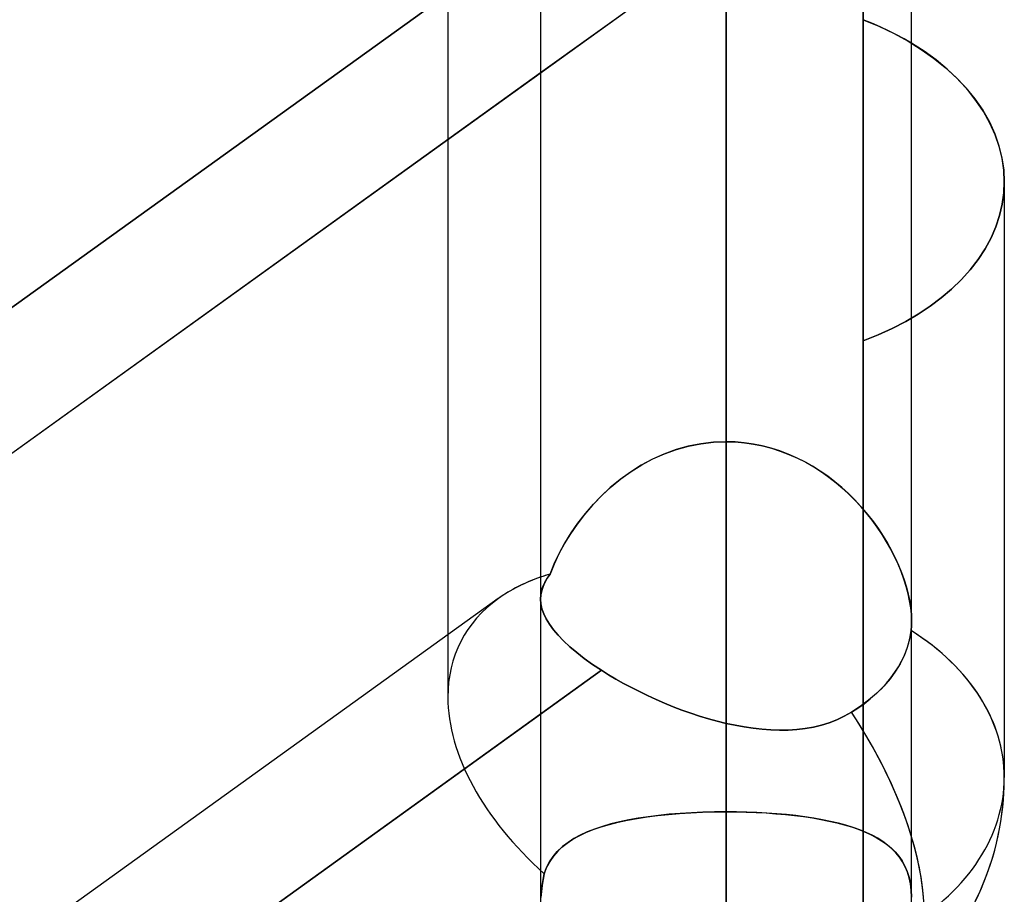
# Model space of a CAD drawing. Header units: millimetres. Extents: x -92 to 86, y -242 to 242.
# Tile 33 of 89: x -19.67 to -14.91, y -51.76 to -47.54. Entities that reach past the tile are written whole.
import ezdxf

# ---------------------------------------------------------------- set-up
doc = ezdxf.new("R2010")
doc.units = ezdxf.units.MM
doc.layers.add('MAIN-1', color=7, linetype='Continuous')

msp = doc.modelspace()

# ---------------------------------------------------------------- linework, layer by layer
at = {"layer": 'MAIN-1'}
for p, q in [((-16.2575, 0), (-16.2575, -136.2218)), ((-17.1525, 0), (-17.1525, -135.3818)), ((-17.1525, 0), (-17.1525, -135.3818)), ((-16.2575, -136.2218), (-16.2575, 0)), ((-16.2575, -135.039), (-16.2575, 0)), ((-15.3625, -135.3818), (-15.3625, 0)), ((-15.3625, -135.3818), (-15.3625, 0)), ((-17.6, -42.6163), (-17.6, -50.8099)), ((-15.5962, -43.3746), (-15.5962, -56.385)), ((-16.2575, -49.5785), (-16.2575, -44.5111)), ((-16.2575, -44.5111), (-16.2575, -49.5785)), ((-16.2575, -45.0117), (-16.2575, -58.533)), ((-17.6, -45.1141), (-17.6, -48.1218)), ((-15.5962, -45.1069), (-15.5962, -47.5429)), ((-15.5962, -58.8249), (-15.5962, -45.1069)), ((-17.1525, -45.4267), (-17.1525, -59.428)), ((-17.1525, -45.4267), (-17.1525, -59.428)), ((-16.2575, -45.7813), (-16.2575, -49.5785)), ((-16.2575, -49.5785), (-16.2575, -45.7813)), ((-16.2575, -45.7813), (-16.2575, -49.5785)), ((-15.5962, -45.9632), (-15.5962, -49.0916)), ((-15.5962, -49.0916), (-15.5962, -45.9632)), ((-15.5962, -45.9632), (-15.5962, -60.0311)), ((-15.3625, -50.4434), (-15.3625, -46.1629)), ((-15.3625, -50.4434), (-15.3625, -46.1629)), ((-17.1525, -46.2782), (-17.1525, -50.3376)), ((-17.1525, -46.2782), (-17.1525, -50.3376)), ((-16.2575, -60.323), (-16.2575, -46.2826)), ((-16.2575, -46.2826), (-16.2575, -51.3635)), ((-16.2575, -51.3635), (-16.2575, -46.2826)), ((-15.4737, -46.5926), (-41.5583, -65.3516)), ((-15.4737, -46.5926), (-17.1525, -47.7999)), ((-16.8584, -46.8841), (-24.4069, -52.3127)), ((-24.4069, -52.3127), (-16.8584, -46.8841)), ((-16.2575, -46.9486), (-16.2575, -50.937)), ((-16.2575, -50.937), (-16.2575, -46.9486)), ((-15.5545, -47.5597), (-15.5962, -47.5428)), ((-15.5962, -47.5428), (-15.5198, -47.5746)), ((-15.5962, -47.5429), (-15.5962, -58.8249)), ((-15.5137, -47.5774), (-15.5545, -47.5597)), ((-15.5198, -47.5746), (-15.4472, -47.6092)), ((-15.474, -47.5959), (-15.5137, -47.5774)), ((-15.4355, -47.6152), (-15.474, -47.5959)), ((-15.4472, -47.6092), (-15.3788, -47.6464)), ((-15.3983, -47.6353), (-15.4355, -47.6152)), ((-15.3626, -47.656), (-15.3983, -47.6353)), ((-15.3788, -47.6464), (-15.3154, -47.6858)), ((-15.3015, -47.6951), (-15.3626, -47.656)), ((-15.3154, -47.6858), (-15.2562, -47.7277)), ((-15.2442, -47.7369), (-15.3015, -47.6951)), ((-15.2562, -47.7277), (-15.2003, -47.7729)), ((-15.19, -47.7819), (-15.2442, -47.7369)), ((-15.2003, -47.7729), (-15.148, -47.821)), ((-15.1395, -47.8295), (-15.19, -47.7819)), ((-17.1525, -47.7999), (-24.1625, -52.8412)), ((-15.148, -47.821), (-15.1001, -47.8717)), ((-15.0932, -47.8797), (-15.1395, -47.8295)), ((-15.1001, -47.8717), (-15.057, -47.9247)), ((-15.0516, -47.9319), (-15.0932, -47.8797)), ((-15.057, -47.9247), (-15.0192, -47.9796)), ((-15.0152, -47.986), (-15.0516, -47.9319)), ((-15.0192, -47.9796), (-14.9872, -48.036)), ((-14.9844, -48.0415), (-15.0152, -47.986)), ((-14.9872, -48.036), (-14.9611, -48.0936)), ((-14.9594, -48.098), (-14.9844, -48.0415)), ((-17.6, -48.1218), (-17.6, -50.5103)), ((-14.9611, -48.0936), (-14.9409, -48.1517)), ((-14.9399, -48.155), (-14.9594, -48.098)), ((-14.9409, -48.1517), (-14.9265, -48.2099)), ((-14.926, -48.2122), (-14.9399, -48.155)), ((-14.9265, -48.2099), (-14.9179, -48.2678)), ((-14.9178, -48.2689), (-14.926, -48.2122)), ((-14.9179, -48.2678), (-14.915, -48.3248)), ((-14.915, -48.3248), (-14.9178, -48.2689)), ((-14.9175, -48.3783), (-14.915, -48.3248)), ((-14.915, -48.3248), (-14.9175, -48.3783)), ((-14.915, -48.3247), (-14.915, -51.1984)), ((-14.915, -48.3247), (-14.915, -51.1984)), ((-14.9252, -48.4325), (-14.9175, -48.3783)), ((-14.9175, -48.3783), (-14.9252, -48.4325)), ((-14.9379, -48.4869), (-14.9252, -48.4325)), ((-14.9252, -48.4325), (-14.9379, -48.4869)), ((-14.9559, -48.5412), (-14.9379, -48.4869)), ((-14.9379, -48.4869), (-14.9559, -48.5412)), ((-14.979, -48.5949), (-14.9559, -48.5412)), ((-14.9559, -48.5412), (-14.979, -48.5949)), ((-15.0073, -48.6476), (-14.979, -48.5949)), ((-14.979, -48.5949), (-15.0073, -48.6476)), ((-15.0408, -48.699), (-15.0073, -48.6476)), ((-15.0073, -48.6476), (-15.0408, -48.699)), ((-15.0792, -48.7486), (-15.0408, -48.699)), ((-15.0408, -48.699), (-15.0792, -48.7486)), ((-15.1222, -48.7964), (-15.0792, -48.7486)), ((-15.0792, -48.7486), (-15.1222, -48.7964)), ((-15.1691, -48.8419), (-15.1222, -48.7964)), ((-15.1222, -48.7964), (-15.1691, -48.8419)), ((-15.2733, -48.9253), (-15.2197, -48.885)), ((-15.2197, -48.885), (-15.2733, -48.9253)), ((-15.2197, -48.885), (-15.1691, -48.8419)), ((-15.1691, -48.8419), (-15.2197, -48.885)), ((-15.3299, -48.9628), (-15.2733, -48.9253)), ((-15.2733, -48.9253), (-15.3299, -48.9628)), ((-15.3906, -48.9982), (-15.3299, -48.9628)), ((-15.3299, -48.9628), (-15.3906, -48.9982)), ((-15.4555, -49.0317), (-15.3906, -48.9982)), ((-15.3906, -48.9982), (-15.4555, -49.0317)), ((-15.5962, -49.0916), (-15.5242, -49.0629)), ((-15.5242, -49.0629), (-15.5962, -49.0916)), ((-15.5242, -49.0629), (-15.4555, -49.0317)), ((-15.4555, -49.0317), (-15.5242, -49.0629)), ((-15.5962, -49.0916), (-15.5962, -64.44)), ((-15.5962, -49.0916), (-15.5962, -64.44)), ((-16.3797, -49.5882), (-16.4398, -49.6002)), ((-16.4388, -49.6), (-16.3793, -49.5881)), ((-16.3189, -49.5809), (-16.3797, -49.5882)), ((-16.3793, -49.5881), (-16.3187, -49.5809)), ((-16.2575, -49.5785), (-16.3189, -49.5809)), ((-16.3187, -49.5809), (-16.2575, -49.5785)), ((-16.2575, -49.5785), (-16.2575, -135.039)), ((-16.2575, -49.5785), (-16.213, -49.5798)), ((-16.2133, -49.5798), (-16.2575, -49.5785)), ((-16.1694, -49.5835), (-16.2133, -49.5798)), ((-16.213, -49.5798), (-16.1687, -49.5836)), ((-16.1259, -49.5898), (-16.1694, -49.5835)), ((-16.1687, -49.5836), (-16.1248, -49.59)), ((-16.0829, -49.5984), (-16.1259, -49.5898)), ((-16.1248, -49.59), (-16.0813, -49.5988)), ((-16.0405, -49.6094), (-16.0829, -49.5984)), ((-16.557, -49.638), (-16.6132, -49.6632)), ((-16.6102, -49.6618), (-16.5545, -49.637)), ((-16.499, -49.6168), (-16.557, -49.638)), ((-16.5545, -49.637), (-16.4973, -49.6163)), ((-16.4398, -49.6002), (-16.499, -49.6168)), ((-16.4973, -49.6163), (-16.4388, -49.6)), ((-16.0813, -49.5988), (-16.0382, -49.61)), ((-15.9988, -49.6226), (-16.0405, -49.6094)), ((-16.0382, -49.61), (-15.9957, -49.6237)), ((-15.9577, -49.6381), (-15.9988, -49.6226)), ((-15.9957, -49.6237), (-15.954, -49.6396)), ((-15.9174, -49.6557), (-15.9577, -49.6381)), ((-15.954, -49.6396), (-15.9132, -49.6577)), ((-16.6673, -49.6923), (-16.7193, -49.7249)), ((-16.7155, -49.7223), (-16.6639, -49.6903)), ((-16.6132, -49.6632), (-16.6673, -49.6923)), ((-16.6639, -49.6903), (-16.6102, -49.6618)), ((-15.8781, -49.6754), (-15.9174, -49.6557)), ((-15.9132, -49.6577), (-15.8734, -49.6779)), ((-15.8399, -49.6969), (-15.8781, -49.6754)), ((-15.8734, -49.6779), (-15.8348, -49.6999)), ((-16.7193, -49.7249), (-16.769, -49.7608)), ((-16.7647, -49.7575), (-16.7155, -49.7223)), ((-15.8028, -49.7202), (-15.8399, -49.6969)), ((-15.8348, -49.6999), (-15.7973, -49.7238)), ((-15.767, -49.7451), (-15.8028, -49.7202)), ((-15.7973, -49.7238), (-15.761, -49.7495)), ((-16.769, -49.7608), (-16.8163, -49.7998)), ((-16.8115, -49.7955), (-16.7647, -49.7575)), ((-15.7324, -49.7716), (-15.767, -49.7451)), ((-15.761, -49.7495), (-15.7259, -49.7767)), ((-15.699, -49.7995), (-15.7324, -49.7716)), ((-15.7259, -49.7767), (-15.6922, -49.8055)), ((-16.8163, -49.7998), (-16.8608, -49.8412)), ((-16.8557, -49.8362), (-16.8115, -49.7955)), ((-15.667, -49.8287), (-15.699, -49.7995)), ((-15.6922, -49.8055), (-15.66, -49.8355)), ((-15.6364, -49.8591), (-15.667, -49.8287)), ((-15.66, -49.8355), (-15.6293, -49.8665)), ((-16.9363, -49.924), (-16.8974, -49.8791)), ((-16.8608, -49.8412), (-16.9024, -49.8846)), ((-16.8974, -49.8791), (-16.8557, -49.8362)), ((-15.6071, -49.8907), (-15.6364, -49.8591)), ((-15.6293, -49.8665), (-15.6002, -49.8986)), ((-16.9409, -49.9297), (-16.9764, -49.9761)), ((-16.9724, -49.9707), (-16.9363, -49.924)), ((-16.9024, -49.8846), (-16.9409, -49.9297)), ((-15.5793, -49.9233), (-15.6071, -49.8907)), ((-15.6002, -49.8986), (-15.5727, -49.9314)), ((-15.5529, -49.9568), (-15.5793, -49.9233)), ((-16.9764, -49.9761), (-17.0087, -50.0234)), ((-17.0057, -50.0187), (-16.9724, -49.9707)), ((-15.5727, -49.9314), (-15.5468, -49.965)), ((-15.528, -49.991), (-15.5529, -49.9568)), ((-15.5468, -49.965), (-15.5225, -49.999)), ((-17.0087, -50.0234), (-17.0379, -50.0713)), ((-17.0358, -50.0677), (-17.0057, -50.0187)), ((-15.5047, -50.0259), (-15.528, -49.991)), ((-15.5225, -49.999), (-15.4998, -50.0335)), ((-15.4829, -50.0613), (-15.5047, -50.0259)), ((-17.0379, -50.0713), (-17.064, -50.1198)), ((-17.0628, -50.1174), (-17.0358, -50.0677)), ((-15.4998, -50.0335), (-15.4789, -50.0682)), ((-15.4628, -50.0971), (-15.4829, -50.0613)), ((-15.4789, -50.0682), (-15.4595, -50.1032)), ((-17.064, -50.1198), (-17.0871, -50.1686)), ((-17.0866, -50.1675), (-17.0628, -50.1174)), ((-15.4444, -50.1331), (-15.4628, -50.0971)), ((-15.4595, -50.1032), (-15.4417, -50.1385)), ((-17.1069, -50.2175), (-17.0866, -50.1675)), ((-15.4277, -50.1692), (-15.4444, -50.1331)), ((-15.4417, -50.1385), (-15.4256, -50.1739)), ((-17.0871, -50.1686), (-17.1069, -50.2175)), ((-15.4127, -50.2053), (-15.4277, -50.1692)), ((-15.4256, -50.1739), (-15.4112, -50.2093)), ((-15.3996, -50.2412), (-15.4127, -50.2053)), ((-15.4112, -50.2093), (-15.3985, -50.2446)), ((-17.1409, -50.277), (-17.132, -50.2573)), ((-17.1319, -50.257), (-17.1408, -50.2768)), ((-17.132, -50.2573), (-17.1207, -50.2375)), ((-17.1206, -50.2374), (-17.1319, -50.257)), ((-17.1207, -50.2375), (-17.1069, -50.2175)), ((-17.1069, -50.2175), (-17.1206, -50.2374)), ((-15.3884, -50.2767), (-15.3996, -50.2412)), ((-15.3985, -50.2446), (-15.3876, -50.2796)), ((-17.1472, -50.2968), (-17.1512, -50.317)), ((-17.1512, -50.317), (-17.1473, -50.2969)), ((-17.1473, -50.2969), (-17.1409, -50.277)), ((-17.1408, -50.2768), (-17.1472, -50.2968)), ((-15.3792, -50.3119), (-15.3884, -50.2767)), ((-15.3876, -50.2796), (-15.3786, -50.3142)), ((-17.3567, -50.3353), (-43.4413, -69.0943)), ((-17.3567, -50.3353), (-24.1625, -55.2298)), ((-17.1525, -50.3375), (-17.1512, -50.317)), ((-17.1512, -50.317), (-17.1525, -50.3375)), ((-17.1509, -50.3605), (-17.1525, -50.3375)), ((-17.1525, -50.3375), (-17.1509, -50.3606)), ((-15.3719, -50.3464), (-15.3792, -50.3119)), ((-15.3786, -50.3142), (-15.3716, -50.3481)), ((-15.3666, -50.38), (-15.3719, -50.3464)), ((-15.3716, -50.3481), (-15.3665, -50.381)), ((-17.1459, -50.3842), (-17.1509, -50.3605)), ((-17.1509, -50.3606), (-17.1458, -50.3843)), ((-17.1374, -50.4085), (-17.1459, -50.3842)), ((-17.1458, -50.3843), (-17.1374, -50.4087)), ((-15.3635, -50.4123), (-15.3666, -50.38)), ((-15.3665, -50.381), (-15.3635, -50.4127)), ((-17.1255, -50.4334), (-17.1374, -50.4085)), ((-17.1374, -50.4087), (-17.1254, -50.4336)), ((-17.1099, -50.459), (-17.1255, -50.4334)), ((-17.1254, -50.4336), (-17.1098, -50.4591)), ((-15.3625, -50.4433), (-15.3635, -50.4123)), ((-15.3635, -50.4127), (-15.3625, -50.4433)), ((-15.3626, -50.4511), (-15.3628, -50.4589)), ((-15.3627, -50.459), (-15.3625, -50.4512)), ((-15.3625, -50.4433), (-15.3626, -50.4511)), ((-15.3625, -50.4512), (-15.3625, -50.4433)), ((-17.0908, -50.4851), (-17.1099, -50.459)), ((-17.1098, -50.4591), (-17.0907, -50.4853)), ((-17.0681, -50.5119), (-17.0908, -50.4851)), ((-17.0907, -50.4853), (-17.068, -50.512)), ((-15.365, -50.4893), (-15.3718, -50.5301)), ((-15.3695, -50.5191), (-15.365, -50.4893)), ((-15.3642, -50.4818), (-15.365, -50.4893)), ((-15.365, -50.4893), (-15.3642, -50.4818)), ((-15.3636, -50.4743), (-15.3642, -50.4818)), ((-15.3642, -50.4818), (-15.3636, -50.4743)), ((-15.3631, -50.4667), (-15.3636, -50.4743)), ((-15.3636, -50.4743), (-15.3631, -50.4667)), ((-15.3628, -50.4589), (-15.3631, -50.4667)), ((-15.3631, -50.4667), (-15.3627, -50.459)), ((-17.6, -50.5103), (-17.6, -50.8099)), ((-17.0417, -50.5393), (-17.0681, -50.5119)), ((-17.068, -50.512), (-17.0416, -50.5394)), ((-17.0117, -50.5672), (-17.0417, -50.5393)), ((-17.0416, -50.5394), (-17.0115, -50.5673)), ((-15.3718, -50.5301), (-15.383, -50.5711)), ((-15.3764, -50.5492), (-15.3695, -50.5191)), ((-16.9782, -50.5955), (-17.0117, -50.5672)), ((-17.0115, -50.5673), (-16.9781, -50.5956)), ((-16.9415, -50.624), (-16.9782, -50.5955)), ((-16.9781, -50.5956), (-16.9414, -50.624)), ((-15.383, -50.5711), (-15.3984, -50.6113)), ((-15.3973, -50.6087), (-15.3857, -50.5792)), ((-15.3857, -50.5792), (-15.3764, -50.5492)), ((-16.9015, -50.6526), (-16.9415, -50.624)), ((-16.9414, -50.624), (-16.9015, -50.6526)), ((-15.4259, -50.6645), (-15.4108, -50.6372)), ((-15.3984, -50.6113), (-15.4175, -50.6498)), ((-15.4108, -50.6372), (-15.3973, -50.6087)), ((-16.8584, -50.6812), (-24.4069, -56.1099)), ((-17.1525, -50.8928), (-16.8584, -50.6812)), ((-16.8584, -50.6812), (-16.9015, -50.6526)), ((-16.9015, -50.6526), (-16.8584, -50.6812)), ((-16.8242, -50.7026), (-16.8584, -50.6812)), ((-16.8584, -50.6812), (-16.8242, -50.7026)), ((-15.4395, -50.686), (-15.4659, -50.7221)), ((-15.4621, -50.7173), (-15.4427, -50.6908)), ((-15.4427, -50.6908), (-15.4259, -50.6645)), ((-15.4175, -50.6498), (-15.4395, -50.686)), ((-16.7888, -50.7236), (-16.8242, -50.7026)), ((-16.8242, -50.7026), (-16.7888, -50.7236)), ((-16.7522, -50.7442), (-16.7888, -50.7236)), ((-16.7888, -50.7236), (-16.7521, -50.7442)), ((-15.4659, -50.7221), (-15.4969, -50.7582)), ((-15.484, -50.7438), (-15.4621, -50.7173)), ((-16.7145, -50.7644), (-16.7522, -50.7442)), ((-16.7521, -50.7442), (-16.7144, -50.7644)), ((-16.6758, -50.7841), (-16.7145, -50.7644)), ((-16.7144, -50.7644), (-16.6757, -50.7841)), ((-16.6361, -50.8032), (-16.6758, -50.7841)), ((-16.6757, -50.7841), (-16.636, -50.8032)), ((-15.5344, -50.7953), (-15.5081, -50.77)), ((-15.4969, -50.7582), (-15.5319, -50.793)), ((-15.5081, -50.77), (-15.484, -50.7438)), ((-16.5955, -50.8217), (-16.6361, -50.8032)), ((-16.636, -50.8032), (-16.5954, -50.8218)), ((-16.5542, -50.8396), (-16.5955, -50.8217)), ((-16.5954, -50.8218), (-16.5542, -50.8396)), ((-15.5702, -50.8258), (-15.6105, -50.8559)), ((-15.5915, -50.8423), (-15.5624, -50.8195)), ((-15.5319, -50.793), (-15.5702, -50.8258)), ((-15.5624, -50.8195), (-15.5344, -50.7953)), ((-16.5126, -50.8566), (-16.5542, -50.8396)), ((-16.5542, -50.8396), (-16.5125, -50.8566)), ((-16.4705, -50.8726), (-16.5126, -50.8566)), ((-16.5125, -50.8566), (-16.4705, -50.8726)), ((-16.4282, -50.8877), (-16.4705, -50.8726)), ((-16.4705, -50.8726), (-16.4281, -50.8877)), ((-15.6105, -50.8559), (-15.6525, -50.8834)), ((-15.6525, -50.8834), (-15.6214, -50.8634)), ((-15.6214, -50.8634), (-15.5915, -50.8423)), ((-24.1625, -55.9341), (-17.1525, -50.8928)), ((-16.3856, -50.9018), (-16.4282, -50.8877)), ((-16.4281, -50.8877), (-16.3856, -50.9018)), ((-16.3429, -50.9147), (-16.3856, -50.9018)), ((-16.3856, -50.9018), (-16.3429, -50.9147)), ((-16.3002, -50.9265), (-16.3429, -50.9147)), ((-16.3429, -50.9147), (-16.3002, -50.9265)), ((-16.2575, -50.937), (-16.3002, -50.9265)), ((-16.3002, -50.9265), (-16.2575, -50.937)), ((-15.7228, -50.9196), (-15.7596, -50.9338)), ((-15.7595, -50.9338), (-15.7227, -50.9196)), ((-15.687, -50.9028), (-15.7228, -50.9196)), ((-15.7227, -50.9196), (-15.687, -50.9028)), ((-15.6525, -50.8834), (-15.687, -50.9028)), ((-15.687, -50.9028), (-15.6525, -50.8834)), ((-16.2139, -50.9464), (-16.2575, -50.937)), ((-16.2575, -50.937), (-16.2139, -50.9464)), ((-16.1705, -50.9544), (-16.2139, -50.9464)), ((-16.2139, -50.9464), (-16.1704, -50.9544)), ((-16.1273, -50.9608), (-16.1705, -50.9544)), ((-16.1704, -50.9544), (-16.1271, -50.9609)), ((-16.0844, -50.9657), (-16.1273, -50.9608)), ((-16.1271, -50.9609), (-16.0841, -50.9657)), ((-16.0419, -50.9688), (-16.0844, -50.9657)), ((-16.0841, -50.9657), (-16.0414, -50.9688)), ((-15.9997, -50.9701), (-16.0419, -50.9688)), ((-16.0414, -50.9688), (-15.9992, -50.9701)), ((-15.958, -50.9694), (-15.9997, -50.9701)), ((-15.9992, -50.9701), (-15.9574, -50.9694)), ((-15.9168, -50.9668), (-15.958, -50.9694)), ((-15.9574, -50.9694), (-15.9163, -50.9667)), ((-15.8762, -50.962), (-15.9168, -50.9668)), ((-15.9163, -50.9667), (-15.8758, -50.9619)), ((-15.8364, -50.9549), (-15.8762, -50.962)), ((-15.8758, -50.9619), (-15.8361, -50.9549)), ((-15.7975, -50.9456), (-15.8364, -50.9549)), ((-15.8361, -50.9549), (-15.7973, -50.9455)), ((-15.7596, -50.9338), (-15.7975, -50.9456)), ((-15.7973, -50.9455), (-15.7595, -50.9338)), ((-16.7274, -51.4028), (-16.7716, -51.4121)), ((-16.7336, -51.4039), (-16.6869, -51.3954)), ((-16.6812, -51.3945), (-16.7274, -51.4028)), ((-16.6869, -51.3954), (-16.6383, -51.3879)), ((-16.6331, -51.3872), (-16.6812, -51.3945)), ((-16.6383, -51.3879), (-16.5877, -51.3815)), ((-16.5832, -51.3809), (-16.6331, -51.3872)), ((-16.5877, -51.3815), (-16.5354, -51.376)), ((-16.5315, -51.3756), (-16.5832, -51.3809)), ((-16.5354, -51.376), (-16.4817, -51.3715)), ((-16.4783, -51.3713), (-16.5315, -51.3756)), ((-16.4817, -51.3715), (-16.4269, -51.368)), ((-16.4243, -51.3679), (-16.4783, -51.3713)), ((-16.4269, -51.368), (-16.3712, -51.3655)), ((-16.3693, -51.3655), (-16.4243, -51.3679)), ((-16.3712, -51.3655), (-16.3147, -51.364)), ((-16.3137, -51.364), (-16.3693, -51.3655)), ((-16.3147, -51.364), (-16.2575, -51.3635)), ((-16.2575, -51.3635), (-16.3137, -51.364)), ((-16.2575, -51.3635), (-16.2575, -67.483)), ((-16.2074, -51.3639), (-16.2575, -51.3635)), ((-16.2575, -51.3635), (-16.2085, -51.3639)), ((-16.2085, -51.3639), (-16.1599, -51.365)), ((-16.1579, -51.3651), (-16.2074, -51.3639)), ((-16.1599, -51.365), (-16.1118, -51.3668)), ((-16.1089, -51.367), (-16.1579, -51.3651)), ((-16.1118, -51.3668), (-16.0643, -51.3694)), ((-16.0607, -51.3696), (-16.1089, -51.367)), ((-16.0643, -51.3694), (-16.0175, -51.3727)), ((-16.0131, -51.373), (-16.0607, -51.3696)), ((-16.0175, -51.3727), (-15.9714, -51.3768)), ((-15.9665, -51.3773), (-16.0131, -51.373)), ((-15.9714, -51.3768), (-15.9266, -51.3815)), ((-15.9209, -51.3822), (-15.9665, -51.3773)), ((-15.9266, -51.3815), (-15.8832, -51.387)), ((-15.8768, -51.3879), (-15.9209, -51.3822)), ((-15.8832, -51.387), (-15.8411, -51.3933)), ((-15.8341, -51.3944), (-15.8768, -51.3879)), ((-15.8411, -51.3933), (-15.8004, -51.4003)), ((-15.793, -51.4017), (-15.8341, -51.3944)), ((-15.8004, -51.4003), (-15.7612, -51.4081)), ((-15.7534, -51.4098), (-15.793, -51.4017)), ((-16.9338, -51.4634), (-16.8985, -51.4491)), ((-16.8918, -51.4467), (-16.9275, -51.4607)), ((-16.8985, -51.4491), (-16.8607, -51.4361)), ((-16.8539, -51.434), (-16.8918, -51.4467)), ((-16.8607, -51.4361), (-16.8205, -51.4243)), ((-16.8138, -51.4224), (-16.8539, -51.434)), ((-16.8205, -51.4243), (-16.7781, -51.4135)), ((-16.7716, -51.4121), (-16.8138, -51.4224)), ((-16.7781, -51.4135), (-16.7336, -51.4039)), ((-15.7612, -51.4081), (-15.7236, -51.4167)), ((-15.7155, -51.4187), (-15.7534, -51.4098)), ((-15.7236, -51.4167), (-15.6876, -51.4262)), ((-15.6793, -51.4285), (-15.7155, -51.4187)), ((-15.6876, -51.4262), (-15.6531, -51.4365)), ((-15.6448, -51.4392), (-15.6793, -51.4285)), ((-15.6531, -51.4365), (-15.6203, -51.4477)), ((-15.6121, -51.4508), (-15.6448, -51.4392)), ((-15.6203, -51.4477), (-15.5893, -51.4599)), ((-15.5814, -51.4633), (-15.6121, -51.4508)), ((-17.0245, -51.5142), (-16.9968, -51.4958)), ((-16.9917, -51.4928), (-17.0202, -51.5111)), ((-16.9968, -51.4958), (-16.9666, -51.4789)), ((-16.9608, -51.476), (-16.9917, -51.4928)), ((-16.9666, -51.4789), (-16.9338, -51.4634)), ((-16.9275, -51.4607), (-16.9608, -51.476)), ((-15.5893, -51.4599), (-15.56, -51.4732)), ((-15.5525, -51.4768), (-15.5814, -51.4633)), ((-15.56, -51.4732), (-15.5325, -51.4875)), ((-15.5257, -51.4914), (-15.5525, -51.4768)), ((-15.5325, -51.4875), (-15.5069, -51.503)), ((-15.5007, -51.5071), (-15.5257, -51.4914)), ((-17.072, -51.5556), (-17.0495, -51.5341)), ((-17.0461, -51.5311), (-17.0695, -51.553)), ((-17.0495, -51.5341), (-17.0245, -51.5142)), ((-17.0202, -51.5111), (-17.0461, -51.5311)), ((-15.5069, -51.503), (-15.4832, -51.5196)), ((-15.4778, -51.5239), (-15.5007, -51.5071)), ((-15.4832, -51.5196), (-15.4614, -51.5376)), ((-15.4569, -51.5418), (-15.4778, -51.5239)), ((-15.4614, -51.5376), (-15.4416, -51.5571)), ((-15.4379, -51.5611), (-15.4569, -51.5418)), ((-17.1093, -51.6045), (-17.0919, -51.579)), ((-17.0903, -51.5769), (-17.1084, -51.603)), ((-17.0919, -51.579), (-17.072, -51.5556)), ((-17.0695, -51.553), (-17.0903, -51.5769)), ((-15.4416, -51.5571), (-15.4237, -51.5782)), ((-15.4208, -51.582), (-15.4379, -51.5611)), ((-15.4237, -51.5782), (-15.4079, -51.6009)), ((-15.4058, -51.6044), (-15.4208, -51.582)), ((-17.1235, -51.6314), (-17.1357, -51.6623)), ((-17.1357, -51.6623), (-17.1239, -51.6323)), ((-17.1239, -51.6323), (-17.1093, -51.6045)), ((-17.1084, -51.603), (-17.1235, -51.6314)), ((-15.4079, -51.6009), (-15.3943, -51.6254)), ((-15.3928, -51.6285), (-15.4058, -51.6044)), ((-15.3943, -51.6254), (-15.383, -51.6517)), ((-15.3821, -51.6544), (-15.3928, -51.6285)), ((-17.1357, -51.6623), (-17.1407, -51.6905)), ((-17.1407, -51.6905), (-17.1357, -51.6623)), ((-15.383, -51.6517), (-15.3741, -51.68)), ((-15.3735, -51.6821), (-15.3821, -51.6544)), ((-15.3741, -51.68), (-15.3676, -51.7101)), ((-15.3674, -51.7116), (-15.3735, -51.6821)), ((-17.1448, -51.7191), (-17.1481, -51.748)), ((-17.1481, -51.748), (-17.1448, -51.7191)), ((-17.1407, -51.6905), (-17.1448, -51.7191)), ((-17.1448, -51.7191), (-17.1407, -51.6905)), ((-15.3676, -51.7101), (-15.3638, -51.7418)), ((-15.3637, -51.7427), (-15.3674, -51.7116)), ((-17.1481, -51.748), (-17.1505, -51.7772)), ((-17.1505, -51.7772), (-17.1481, -51.748)), ((-15.3638, -51.7418), (-15.3625, -51.7752)), ((-15.3625, -51.7753), (-15.3637, -51.7427))]:
    msp.add_line(p, q, dxfattribs=at)
for start in [305.7217, 311.8102]:
    msp.add_arc((-16.2575, -51.1984), 1.3425, start, 359.9999, dxfattribs=at)
for major_axis, ratio, start_param, end_param in [((1.2802, -0.6562), 0.615764, 2.56156, 2.835094), ((1.2802, -0.6562), 0.615764, 2.606256, 2.835094), ((1.2802, -0.6562), 0.615764, 2.56156, 2.606256), ((1.2802, -0.6562), 0.615764, 2.835094, 3.44744), ((1.2802, -0.6562), 0.615764, 2.835094, 3.44744), ((-1.3425, 0), 0.707107, -2.300519, -2.298027), ((-1.3425, 0), 0.707107, 3.141593, 3.985158), ((-1.3425, 0), 0.707107, -3.141593, -2.300519), ((1.2802, -0.6562), 0.615764, -2.835746, -1.978099), ((1.2802, -0.6562), 0.615764, -2.835746, -1.978099), ((0.7838, -1.0899), 0.504207, 0.974227, 1.498111), ((0.7838, -1.0899), 0.504207, -0.000074, 1.498111), ((-1.3425, 0), 0.707107, 2.281187, 3.141593), ((-1.3425, 0), 0.707107, 2.281187, 3.141593), ((0.7838, -1.0899), 0.504207, 0.24864, 0.974227)]:
    msp.add_ellipse((-16.2575, -51.1984), major_axis=major_axis, ratio=ratio, start_param=start_param, end_param=end_param, dxfattribs=at)

doc.saveas('drawing.dxf')
